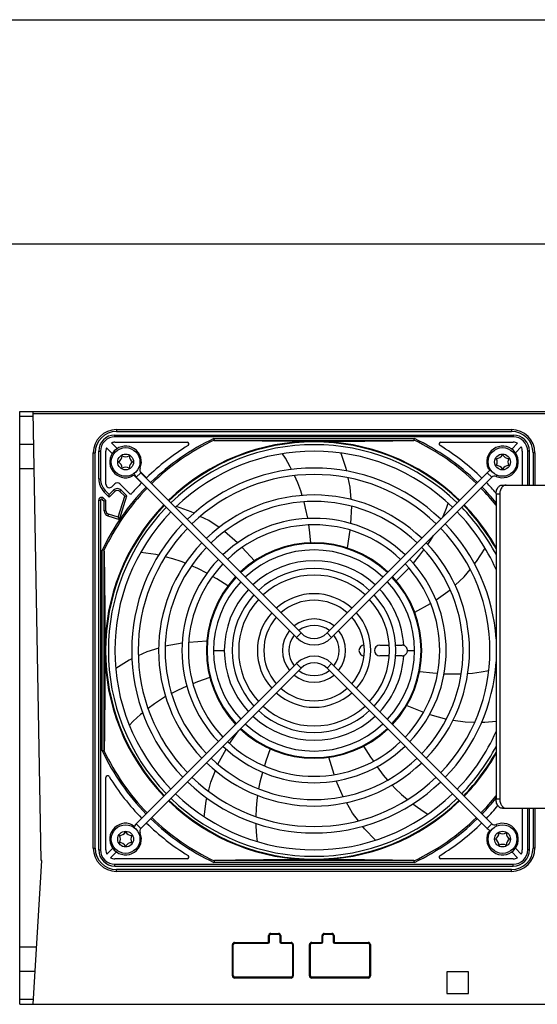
# Model space of a CAD drawing. Extents: x 0 to 420, y 0 to 297.
# Tile 15 of 37: x 148 to 177, y 242 to 297. Entities that reach past the tile are written whole.
import ezdxf

# ---------------------------------------------------------------- set-up
doc = ezdxf.new("R2010")
doc.units = 0
doc.header["$LTSCALE"] = 23.1
doc.layers.get('0').update_dxf_attribs({"linetype": 'CONTINUOUS'})

msp = doc.modelspace()

# ---------------------------------------------------------------- linework, layer by layer
at = {"color": 7, "linetype": 'CONTINUOUS'}
for p, q in [((0, 297), (420, 297)), ((405, 284.5), (15, 284.5)), ((148.196, 242.174), (148.196, 275.174)), ((148.196, 275.174), (191.126, 275.174)), ((148.954, 274.899), (148.196, 274.899)), ((149.386, 250.174), (148.95, 275.174)), ((153.496, 273.874), (175.696, 273.874)), ((153.596, 274.074), (175.596, 274.074)), ((170.169, 273.586), (170.188, 273.672)), ((148.981, 273.354), (148.196, 273.354)), ((153.349, 272.838), (153.03, 273.156)), ((153.313, 273.439), (153.632, 273.121)), ((153.496, 273.474), (157.525, 273.474)), ((171.667, 273.474), (175.696, 273.474)), ((175.605, 273.09), (175.93, 273.416)), ((176.138, 273.208), (175.813, 272.883)), ((152.396, 250.874), (152.396, 272.874)), ((152.596, 271.426), (152.596, 272.974)), ((152.996, 271.138), (152.996, 272.974)), ((163.001, 272.579), (162.841, 272.834)), ((176.196, 272.974), (176.196, 271.09)), ((176.596, 271.09), (176.596, 272.974)), ((176.796, 272.874), (176.796, 271.09)), ((149.005, 271.994), (148.196, 271.994)), ((174.372, 272.036), (174.298, 272.002)), ((154.468, 271.576), (154.434, 271.649)), ((154.98, 271.206), (154.546, 271.641)), ((154.693, 271.522), (163.62, 262.595)), ((154.898, 271.855), (155.263, 271.489)), ((154.948, 271.776), (163.875, 262.85)), ((163.688, 271.206), (163.511, 271.613)), ((165.317, 262.85), (174.244, 271.776)), ((165.572, 262.595), (174.499, 271.522)), ((153.337, 270.996), (153.494, 271.152)), ((153.777, 271.152), (154.305, 270.624)), ((175.088, 271.09), (177.845, 271.09)), ((152.869, 270.357), (152.996, 270.23)), ((152.889, 270.719), (153.187, 270.421)), ((153.494, 270.728), (153.187, 270.421)), ((153.187, 270.421), (153.187, 270.563)), ((153.69, 269.297), (154.045, 270.46)), ((153.777, 270.728), (154.045, 270.46)), ((154.045, 270.46), (154.158, 270.488)), ((174.733, 270.59), (174.733, 253.59)), ((174.945, 270.59), (174.945, 253.59)), ((152.596, 250.774), (152.596, 270.244)), ((152.996, 270.23), (152.896, 270.189)), ((152.996, 269.657), (152.996, 270.23)), ((166.675, 269.907), (166.629, 268.944)), ((171.773, 269.305), (171.971, 269.795)), ((171.971, 269.795), (172.07, 270.078)), ((153.69, 269.297), (153.137, 269.466)), ((153.69, 269.297), (153.756, 269.172)), ((160.336, 267.872), (159.613, 268.508)), ((166.587, 268.581), (166.431, 267.586)), ((161.274, 266.87), (160.593, 267.613)), ((171.392, 264.692), (172.175, 265.257)), ((170.206, 264.001), (171.082, 264.499)), ((157.248, 262.283), (156.303, 262.114)), ((158.618, 262.392), (157.611, 262.322)), ((168.256, 262.174), (168.784, 262.174)), ((169.146, 262.174), (169.496, 262.174)), ((169.59, 262.159), (169.588, 262.159)), ((168.785, 261.574), (168.256, 261.574)), ((169.496, 261.574), (169.146, 261.574)), ((169.588, 261.588), (169.589, 261.588)), ((169.796, 261.874), (169.794, 261.903)), ((163.62, 261.152), (154.693, 252.226)), ((174.499, 252.226), (165.572, 261.152)), ((163.875, 260.898), (154.948, 251.971)), ((174.244, 251.971), (165.317, 260.898)), ((173.896, 260.682), (174.332, 260.764)), ((174.702, 260.852), (174.733, 260.859)), ((155.7, 258.912), (155.344, 258.65)), ((169.757, 258.814), (170.693, 258.439)), ((171.037, 258.318), (171.965, 258.059)), ((159.891, 256.693), (160.384, 257.408)), ((159.238, 255.539), (159.696, 256.386)), ((165.713, 254.965), (165.421, 255.931)), ((152.996, 250.774), (152.996, 254.803)), ((166.208, 253.735), (165.832, 254.621)), ((175.088, 253.09), (177.845, 253.09)), ((176.196, 253.09), (176.196, 250.774)), ((176.596, 250.774), (176.596, 253.09)), ((176.796, 253.09), (176.796, 250.874)), ((154.468, 252.172), (154.434, 252.098)), ((174.372, 251.712), (174.298, 251.746)), ((153.054, 250.54), (153.379, 250.865)), ((153.586, 250.656), (153.262, 250.332)), ((175.93, 250.332), (175.605, 250.657)), ((175.813, 250.865), (176.138, 250.54)), ((148.945, 242.174), (149.434, 250.174)), ((149.434, 250.174), (149.386, 250.174)), ((157.525, 250.274), (153.496, 250.274)), ((159.023, 250.161), (159.004, 250.076)), ((170.188, 250.076), (170.169, 250.161)), ((175.696, 250.274), (171.667, 250.274)), ((153.496, 249.874), (175.696, 249.874)), ((175.596, 249.674), (153.596, 249.674)), ((162.116, 245.65), (162.116, 245.998)), ((162.192, 246.074), (162.614, 246.074)), ((162.69, 245.998), (162.69, 245.65)), ((165.09, 245.65), (165.09, 245.998)), ((165.166, 246.074), (165.588, 246.074)), ((165.664, 245.998), (165.664, 245.65)), ((149.139, 245.354), (148.196, 245.354)), ((160.096, 243.756), (160.096, 245.498)), ((160.172, 245.574), (162.04, 245.574)), ((162.766, 245.574), (163.314, 245.574)), ((163.39, 245.498), (163.39, 243.756)), ((164.39, 243.756), (164.39, 245.498)), ((164.466, 245.574), (165.014, 245.574)), ((165.74, 245.574), (167.608, 245.574)), ((167.684, 245.498), (167.684, 243.756)), ((149.056, 243.994), (148.196, 243.994)), ((163.314, 243.68), (160.172, 243.68)), ((167.608, 243.68), (164.466, 243.68)), ((173.196, 243.974), (171.996, 243.974)), ((171.996, 243.974), (171.996, 242.774)), ((173.196, 242.774), (173.196, 243.974)), ((148.961, 242.448), (148.196, 242.448)), ((171.996, 242.774), (173.196, 242.774)), ((148.196, 242.174), (192.192, 242.174))]:
    msp.add_line(p, q, dxfattribs=at)
at = {"color": 9, "linetype": 'CONTINUOUS'}
for p, q in [((148.951, 275.074), (191.176, 275.074)), ((153.596, 274.174), (153.596, 274.074)), ((153.596, 274.174), (175.596, 274.174)), ((175.596, 274.174), (175.596, 274.074)), ((153.496, 273.774), (153.496, 273.874)), ((175.696, 273.774), (153.496, 273.774)), ((159.004, 273.672), (170.188, 273.671)), ((175.696, 273.874), (175.696, 273.774)), ((159.064, 273.572), (170.128, 273.572)), ((152.296, 250.874), (152.296, 272.874)), ((152.296, 272.874), (152.396, 272.874)), ((152.596, 272.974), (152.696, 272.974)), ((152.696, 272.974), (152.696, 271.426)), ((176.496, 271.09), (176.496, 272.974)), ((176.596, 272.974), (176.496, 272.974)), ((176.896, 272.874), (176.796, 272.874)), ((176.896, 272.874), (176.896, 271.09)), ((154.902, 272.02), (154.828, 272.052)), ((152.596, 271.426), (152.696, 271.426)), ((154.948, 271.776), (154.693, 271.522)), ((174.244, 271.776), (174.499, 271.522)), ((174.775, 271.642), (174.743, 271.568)), ((152.798, 270.287), (152.869, 270.357)), ((152.889, 270.719), (152.96, 270.79)), ((153.187, 270.563), (152.96, 270.79)), ((153.423, 270.799), (153.187, 270.563)), ((153.494, 270.728), (153.423, 270.799)), ((153.756, 269.172), (154.158, 270.488)), ((153.777, 270.728), (153.847, 270.799)), ((154.158, 270.488), (153.847, 270.799)), ((174.733, 270.59), (174.945, 270.59)), ((152.596, 270.244), (152.696, 270.244)), ((152.696, 270.244), (152.696, 250.774)), ((152.798, 270.287), (152.896, 270.189)), ((152.896, 269.657), (152.896, 270.189)), ((152.996, 269.657), (152.896, 269.657)), ((153.137, 269.466), (153.108, 269.37)), ((153.108, 269.37), (153.756, 269.172)), ((152.798, 256.282), (152.798, 267.466)), ((152.898, 256.341), (152.898, 267.406)), ((163.875, 262.85), (163.62, 262.595)), ((165.317, 262.85), (165.572, 262.595)), ((158.596, 261.874), (158.636, 261.874)), ((158.996, 261.874), (159.596, 261.874)), ((169.796, 261.874), (170.196, 261.874)), ((170.555, 261.874), (170.596, 261.874)), ((163.875, 260.898), (163.62, 261.152)), ((165.317, 260.898), (165.572, 261.152)), ((174.945, 253.59), (174.733, 253.59)), ((176.496, 250.774), (176.496, 253.09)), ((176.896, 253.09), (176.896, 250.874)), ((154.948, 251.971), (154.693, 252.226)), ((174.244, 251.971), (174.499, 252.226)), ((154.902, 251.728), (154.828, 251.695)), ((174.775, 252.106), (174.743, 252.18)), ((152.296, 250.874), (152.396, 250.874)), ((152.596, 250.774), (152.696, 250.774)), ((176.596, 250.774), (176.496, 250.774)), ((176.896, 250.874), (176.796, 250.874)), ((170.188, 250.076), (159.004, 250.076)), ((170.128, 250.176), (159.064, 250.176)), ((153.496, 249.874), (153.496, 249.974)), ((153.496, 249.974), (175.696, 249.974)), ((153.596, 249.574), (153.596, 249.674)), ((175.596, 249.574), (153.596, 249.574)), ((175.596, 249.574), (175.596, 249.674)), ((175.696, 249.874), (175.696, 249.974)), ((160.172, 245.624), (160.172, 245.574)), ((160.172, 245.624), (162.04, 245.624)), ((162.04, 245.624), (162.04, 245.574)), ((162.066, 245.998), (162.116, 245.998)), ((162.066, 245.65), (162.066, 245.998)), ((162.066, 245.65), (162.116, 245.65)), ((162.192, 246.124), (162.614, 246.124)), ((162.192, 246.124), (162.192, 246.074)), ((162.614, 246.124), (162.614, 246.074)), ((162.74, 245.998), (162.69, 245.998)), ((162.74, 245.65), (162.69, 245.65)), ((162.74, 245.998), (162.74, 245.65)), ((162.766, 245.624), (163.314, 245.624)), ((162.766, 245.624), (162.766, 245.574)), ((163.314, 245.624), (163.314, 245.574)), ((164.466, 245.624), (165.014, 245.624)), ((164.466, 245.624), (164.466, 245.574)), ((165.014, 245.624), (165.014, 245.574)), ((165.04, 245.998), (165.09, 245.998)), ((165.04, 245.65), (165.04, 245.998)), ((165.04, 245.65), (165.09, 245.65)), ((165.166, 246.124), (165.588, 246.124)), ((165.166, 246.124), (165.166, 246.074)), ((165.588, 246.124), (165.588, 246.074)), ((165.714, 245.998), (165.664, 245.998)), ((165.714, 245.65), (165.664, 245.65)), ((165.714, 245.998), (165.714, 245.65)), ((165.74, 245.624), (167.608, 245.624)), ((165.74, 245.624), (165.74, 245.574)), ((167.608, 245.624), (167.608, 245.574)), ((160.046, 243.756), (160.046, 245.498)), ((160.046, 245.498), (160.096, 245.498)), ((163.44, 245.498), (163.39, 245.498)), ((163.44, 245.498), (163.44, 243.756)), ((164.34, 245.498), (164.39, 245.498)), ((164.34, 243.756), (164.34, 245.498)), ((167.734, 245.498), (167.684, 245.498)), ((167.734, 245.498), (167.734, 243.756)), ((160.046, 243.756), (160.096, 243.756)), ((160.172, 243.63), (160.172, 243.68)), ((163.314, 243.63), (160.172, 243.63)), ((163.314, 243.63), (163.314, 243.68)), ((163.44, 243.756), (163.39, 243.756)), ((164.34, 243.756), (164.39, 243.756)), ((164.466, 243.63), (164.466, 243.68)), ((167.608, 243.63), (164.466, 243.63)), ((167.608, 243.63), (167.608, 243.68)), ((167.734, 243.756), (167.684, 243.756))]:
    msp.add_line(p, q, dxfattribs=at)
at = {"color": 7, "linetype": 'CONTINUOUS'}
for points in [[(159.023, 273.586), (159.011, 273.638), (159.004, 273.672)], [(159.023, 273.586), (159.026, 273.581), (159.031, 273.577), (159.04, 273.574), (159.05, 273.572), (159.064, 273.572)], [(170.128, 273.572), (170.141, 273.572), (170.152, 273.574), (170.161, 273.577), (170.166, 273.581), (170.169, 273.586)], [(164.596, 273.524), (163.634, 273.525), (162.647, 273.53), (161.708, 273.537), (160.877, 273.546), (159.998, 273.557), (159.064, 273.572)], [(164.596, 273.524), (165.054, 273.524), (165.514, 273.525), (165.978, 273.527), (166.448, 273.529), (166.926, 273.533), (167.415, 273.537), (167.917, 273.542), (168.436, 273.547), (168.975, 273.554), (169.537, 273.562), (170.128, 273.572)], [(163.344, 271.954), (163.271, 272.099), (163.001, 272.579)], [(166.087, 272.87), (166.368, 272.036), (166.404, 271.868)], [(166.484, 271.487), (166.593, 270.968), (166.648, 270.284)], [(163.934, 270.505), (163.854, 270.759), (163.688, 271.206)], [(174.733, 270.59), (174.735, 270.646), (174.742, 270.702), (174.753, 270.756), (174.768, 270.807), (174.788, 270.856), (174.811, 270.902), (174.837, 270.944), (174.867, 270.981), (174.899, 271.014), (174.934, 271.041), (174.971, 271.062), (175.009, 271.078), (175.049, 271.087), (175.088, 271.09)], [(175.299, 271.09), (175.259, 271.087), (175.22, 271.078), (175.182, 271.062), (175.146, 271.041), (175.111, 271.014), (175.078, 270.981), (175.049, 270.944), (175.022, 270.902), (175, 270.856), (174.98, 270.807), (174.965, 270.756), (174.954, 270.702), (174.948, 270.646), (174.945, 270.59)], [(157.908, 269.519), (157.756, 269.596), (156.929, 269.896)], [(164.242, 269.225), (164.24, 269.235), (164.127, 269.794), (164.036, 270.151)], [(159.3, 268.722), (158.731, 269.106), (158.255, 269.345)], [(164.424, 267.871), (164.339, 268.594), (164.297, 268.866)], [(170.931, 267.773), (171.08, 267.993), (171.247, 268.27)], [(173.538, 266.693), (173.646, 266.824), (174.123, 267.564)], [(152.883, 267.447), (152.861, 267.452), (152.798, 267.466)], [(152.898, 267.406), (152.897, 267.419), (152.896, 267.43), (152.893, 267.438), (152.888, 267.444), (152.883, 267.447)], [(152.898, 267.406), (152.907, 266.815), (152.915, 266.249), (152.922, 265.71), (152.928, 265.199), (152.933, 264.705), (152.937, 264.22), (152.94, 263.74), (152.943, 263.265), (152.945, 262.795), (152.946, 262.331), (152.946, 261.874)], [(155.934, 267.18), (155.775, 267.214), (155.232, 267.301), (154.936, 267.335)], [(157.435, 266.738), (157.187, 266.834), (156.733, 266.983), (156.308, 267.097)], [(170.121, 266.732), (170.129, 266.741), (170.496, 267.178), (170.719, 267.473)], [(158.63, 266.179), (158.619, 266.185), (158.112, 266.446), (157.775, 266.597)], [(169.178, 265.747), (169.69, 266.265), (169.877, 266.468)], [(159.8, 265.479), (159.181, 265.863), (158.944, 265.999)], [(172.451, 265.513), (172.952, 265.982), (173.291, 266.393)], [(169.588, 262.159), (169.56, 262.167), (169.529, 262.172), (169.496, 262.174)], [(169.653, 262.129), (169.626, 262.144), (169.59, 262.159)], [(169.716, 262.078), (169.695, 262.098), (169.662, 262.124), (169.653, 262.129)], [(169.756, 262.023), (169.749, 262.035), (169.724, 262.069), (169.716, 262.078)], [(152.946, 261.874), (152.944, 260.911), (152.94, 259.924), (152.932, 258.985), (152.924, 258.153), (152.912, 257.276), (152.898, 256.341)], [(155.94, 262.003), (155.284, 261.798), (154.804, 261.576)], [(169.496, 261.574), (169.529, 261.576), (169.56, 261.581), (169.588, 261.588)], [(169.589, 261.588), (169.627, 261.604), (169.632, 261.607)], [(169.632, 261.607), (169.663, 261.625), (169.697, 261.651), (169.726, 261.681), (169.731, 261.688)], [(169.731, 261.688), (169.751, 261.716), (169.77, 261.753), (169.776, 261.767)], [(169.786, 261.949), (169.784, 261.958), (169.769, 261.998), (169.756, 262.023)], [(169.776, 261.767), (169.785, 261.792), (169.793, 261.833), (169.796, 261.874)], [(169.794, 261.903), (169.793, 261.916), (169.786, 261.949)], [(154.448, 261.412), (154.294, 261.341), (153.544, 260.881)], [(170.481, 260.706), (171.205, 260.629), (171.479, 260.609)], [(171.842, 260.583), (171.852, 260.583), (172.422, 260.568), (172.792, 260.578)], [(173.158, 260.599), (173.424, 260.619), (173.896, 260.682)], [(157.509, 259.893), (157.499, 259.889), (156.979, 259.655), (156.649, 259.485)], [(158.787, 260.372), (158.101, 260.128), (157.846, 260.027)], [(156.328, 259.307), (156.098, 259.174), (155.7, 258.912)], [(155.048, 258.41), (154.922, 258.307), (154.515, 257.936), (154.304, 257.726)], [(172.339, 258.002), (173.019, 257.902), (173.547, 257.893)], [(173.938, 257.887), (174.109, 257.884), (174.733, 257.948)], [(152.883, 256.301), (152.832, 256.289), (152.798, 256.282)], [(152.898, 256.341), (152.897, 256.328), (152.896, 256.317), (152.893, 256.309), (152.888, 256.303), (152.883, 256.301)], [(162.148, 256.396), (161.911, 255.707), (161.832, 255.446)], [(167.353, 256.545), (167.743, 255.93), (167.898, 255.705)], [(158.723, 254.03), (158.85, 254.546), (159.098, 255.186)], [(161.726, 255.098), (161.723, 255.087), (161.582, 254.535), (161.508, 254.171)], [(168.104, 255.405), (168.11, 255.396), (168.454, 254.941), (168.693, 254.658)], [(168.938, 254.384), (169.119, 254.19), (169.463, 253.859), (169.797, 253.571)], [(158.482, 252.612), (158.59, 253.487), (158.63, 253.651)], [(161.448, 253.81), (161.409, 253.547), (161.365, 253.072), (161.347, 252.63)], [(167.067, 252.392), (166.742, 252.813), (166.397, 253.406)], [(170.098, 253.335), (170.226, 253.236), (170.678, 252.921), (170.93, 252.763)], [(175.088, 253.09), (175.049, 253.094), (175.009, 253.103), (174.971, 253.118), (174.934, 253.14), (174.899, 253.167), (174.867, 253.199), (174.837, 253.237), (174.811, 253.279), (174.788, 253.324), (174.768, 253.373), (174.753, 253.425), (174.742, 253.479), (174.735, 253.534), (174.733, 253.59)], [(174.945, 253.59), (174.948, 253.534), (174.954, 253.479), (174.965, 253.425), (174.98, 253.373), (175, 253.324), (175.022, 253.279), (175.049, 253.237), (175.078, 253.199), (175.111, 253.167), (175.146, 253.14), (175.182, 253.118), (175.22, 253.103), (175.259, 253.094), (175.299, 253.09)], [(161.351, 252.246), (161.353, 252.086), (161.389, 251.537), (161.422, 251.241)], [(168.026, 251.317), (167.408, 251.949), (167.306, 252.082)], [(159.064, 250.176), (159.05, 250.175), (159.04, 250.173), (159.031, 250.17), (159.026, 250.166), (159.023, 250.161)], [(164.596, 250.224), (164.138, 250.223), (163.678, 250.222), (163.214, 250.221), (162.744, 250.218), (162.265, 250.215), (161.776, 250.211), (161.274, 250.206), (160.756, 250.2), (160.217, 250.193), (159.655, 250.185), (159.064, 250.176)], [(170.128, 250.176), (169.537, 250.185), (168.974, 250.193), (168.435, 250.2), (167.916, 250.206), (167.414, 250.211), (166.925, 250.215), (166.447, 250.218), (165.977, 250.221), (165.513, 250.222), (165.054, 250.223), (164.596, 250.224)], [(170.169, 250.161), (170.166, 250.166), (170.161, 250.17), (170.152, 250.173), (170.141, 250.175), (170.128, 250.176)]]:
    msp.add_lwpolyline(points, dxfattribs=at)
for centre in [(154.096, 272.374), (175.096, 272.374), (154.096, 251.374), (175.096, 251.374)]:
    msp.add_circle(centre, 0.8, dxfattribs=at)
at = {"color": 9, "linetype": 'CONTINUOUS'}
for centre in [(154.096, 272.374), (175.096, 272.374), (154.096, 251.374), (175.096, 251.374)]:
    msp.add_circle(centre, 0.44, dxfattribs=at)
for centre, radius, start, end in [((153.596, 272.874), 1.3, 90, 180), ((175.596, 272.874), 1.3, 0, 90), ((153.496, 272.974), 0.8, 89.998, 180.001), ((164.596, 261.874), 13.056, 115.36, 134.2095), ((164.596, 261.874), 12.971, 115.4453, 134.2032), ((164.596, 261.874), 12.971, 45.7968, 64.5547), ((164.596, 261.874), 13.056, 45.7905, 64.6394), ((175.696, 272.974), 0.8, 359.998, 90.0007), ((153.596, 271.426), 0.9, 179.999, 225), ((164.596, 261.874), 13.056, 135.7905, 154.6395), ((164.596, 261.874), 12.971, 135.7968, 154.5547), ((153.635, 270.587), 0.3, 44.9999, 135.0003), ((164.596, 261.874), 12.971, 38.5898, 44.2032), ((164.596, 261.874), 13.056, 39.0265, 44.2095), ((152.756, 270.244), 0.06, 45, 180.0123), ((153.196, 269.657), 0.3, 179.9998, 253.0005), ((164.596, 261.874), 5, 47.0674, 132.9326), ((164.596, 261.874), 5, 137.0764, 222.9259), ((164.596, 261.874), 5, 3.2745, 42.9348), ((164.596, 261.874), 5, 317.066, 356.7255), ((164.596, 261.874), 5, 227.0685, 312.9346), ((164.596, 261.874), 13.056, 205.3599, 224.2095), ((164.596, 261.874), 12.971, 205.4453, 224.2032), ((164.596, 261.874), 12.971, 315.7968, 321.4102), ((164.596, 261.874), 13.056, 315.7905, 320.9735), ((164.596, 261.874), 13.056, 225.7905, 244.6398), ((164.596, 261.874), 12.971, 225.7968, 244.5547), ((164.596, 261.874), 12.971, 295.4453, 314.2032), ((164.596, 261.874), 13.056, 295.3602, 314.2095), ((153.596, 250.874), 1.3, 180, 270), ((153.496, 250.774), 0.8, 179.998, 270.0007), ((175.596, 250.874), 1.3, 270, 360), ((175.696, 250.774), 0.8, 269.998, 0.0007), ((160.172, 245.498), 0.126, 90, 180), ((162.04, 245.65), 0.026, 270, 360), ((162.192, 245.998), 0.126, 90, 180), ((162.614, 245.998), 0.126, 0, 90), ((162.766, 245.65), 0.026, 180, 270), ((163.314, 245.498), 0.126, 0, 90), ((164.466, 245.498), 0.126, 90, 180), ((165.014, 245.65), 0.026, 270, 360), ((165.166, 245.998), 0.126, 90, 180), ((165.588, 245.998), 0.126, 0, 90), ((165.74, 245.65), 0.026, 180, 270), ((167.608, 245.498), 0.126, 0, 90), ((160.172, 243.756), 0.126, 180, 270), ((163.314, 243.756), 0.126, 270, 360), ((164.466, 243.756), 0.126, 180, 270), ((167.608, 243.756), 0.126, 270, 360)]:
    msp.add_arc(centre, radius, start, end, dxfattribs=at)
at = {"color": 7, "linetype": 'CONTINUOUS'}
for centre, radius, start, end in [((153.596, 272.874), 1.2, 90, 180), ((153.496, 272.974), 0.9, 90, 180), ((175.596, 272.874), 1.2, 0, 90), ((175.696, 272.974), 0.9, 0, 90), ((153.496, 272.974), 0.5, 158.5782, 180), ((154.096, 272.374), 0.881, 336.2811, 295), ((153.496, 272.974), 0.5, 90, 111.4218), ((164.596, 261.874), 13.4, 121.5863, 134.1448), ((164.596, 261.874), 11.65, 45.8878, 134.1122), ((164.596, 261.874), 11.613, 45.8884, 134.1116), ((164.596, 261.874), 11.46, 45.9003, 134.0997), ((157.525, 273.374), 0.1, 301.5863, 90), ((171.667, 273.374), 0.1, 90, 238.4137), ((164.596, 261.874), 13.4, 45.7701, 58.4137), ((175.096, 272.374), 0.88, 246.3237, 205), ((175.696, 272.974), 0.5, 62.0976, 90), ((175.696, 272.974), 0.5, 0, 27.9024), ((153.496, 272.72), 0.4, 300, 360), ((154.096, 273.067), 0.4, 240, 300), ((154.696, 272.72), 0.4, 180, 240), ((164.596, 261.874), 11.1, 45.9295, 134.0705), ((174.75, 272.974), 0.4, 270, 330), ((174.403, 272.374), 0.4, 330, 30), ((175.442, 272.974), 0.4, 210, 270), ((175.789, 272.374), 0.4, 150, 210), ((153.496, 272.027), 0.4, 0, 60), ((154.096, 271.681), 0.4, 60, 120), ((154.696, 272.027), 0.4, 120, 180), ((155.103, 271.931), 0.219, 156.2811, 225), ((164.596, 261.874), 10.16, 46.0152, 133.9848), ((175.096, 272.374), 0.86, 204.9748, 214.8452), ((174.75, 271.774), 0.4, 30, 90), ((175.442, 271.774), 0.4, 90, 150), ((153.596, 271.426), 1, 180, 225), ((154.096, 272.374), 0.86, 294.9485, 301.5523), ((155.103, 271.931), 0.579, 200.9464, 225), ((164.596, 261.874), 9.8, 46.0525, 133.9475), ((174.654, 271.366), 0.58, 110.9834, 135), ((174.654, 271.366), 0.22, 66.3237, 135), ((153.196, 271.138), 0.2, 180, 315), ((153.635, 271.011), 0.2, 45, 135), ((164.596, 261.874), 13.4, 135.8552, 139.2028), ((164.596, 261.874), 13.4, 40.807, 44.2299), ((152.756, 270.244), 0.16, 45, 180), ((153.635, 270.587), 0.2, 45, 135), ((154.376, 270.694), 0.1, 225, 319.2028), ((164.596, 261.874), 8.66, 46.1915, 133.8085), ((164.596, 261.874), 11.65, 135.8878, 224.1122), ((164.596, 261.874), 11.613, 135.8882, 224.1118), ((164.596, 261.874), 11.46, 135.9003, 224.0997), ((164.596, 261.874), 8.3, 46.2432, 133.7568), ((164.596, 261.874), 11.46, 27.7717, 44.0997), ((164.596, 261.874), 11.613, 29.1817, 44.1118), ((164.596, 261.874), 11.65, 29.4648, 44.1122), ((153.196, 269.657), 0.2, 180, 253), ((164.596, 261.874), 11.1, 135.9295, 224.0705), ((164.596, 261.874), 7.36, 46.4015, 133.5985), ((164.596, 261.874), 11.1, 23.9939, 44.0705), ((164.596, 261.874), 10.16, 136.0152, 223.9848), ((164.596, 261.874), 9.8, 136.0525, 223.9475), ((164.596, 261.874), 7, 46.4739, 133.5261), ((164.596, 261.874), 9.8, 316.0525, 43.9475), ((164.596, 261.874), 10.16, 3.6458, 43.9848), ((164.596, 261.874), 8.66, 136.1915, 223.8085), ((164.596, 261.874), 8.3, 136.2432, 223.7568), ((164.596, 261.874), 6, 46.726, 133.274), ((164.596, 261.874), 5.96, 46.7315, 133.2685), ((164.596, 261.874), 8.3, 316.2432, 43.7568), ((164.596, 261.874), 8.66, 316.1915, 43.8085), ((164.596, 261.874), 5.6, 46.842, 133.158), ((164.596, 261.874), 7.36, 136.4015, 223.5985), ((164.596, 261.874), 7, 136.4741, 223.5259), ((164.596, 261.874), 7, 316.4741, 43.5259), ((164.596, 261.874), 7.36, 316.4015, 43.5985), ((164.596, 261.874), 6, 136.726, 223.274), ((164.596, 261.874), 5.96, 136.7311, 223.2689), ((164.596, 261.874), 4.56, 47.2633, 132.7367), ((164.596, 261.874), 4.2, 47.4577, 132.5423), ((164.596, 261.874), 5.96, 316.7311, 43.2689), ((164.596, 261.874), 6, 316.726, 43.274), ((164.596, 261.874), 5.6, 136.842, 223.158), ((164.596, 261.874), 5.6, 316.842, 43.158), ((164.596, 261.874), 4.56, 137.2633, 222.7367), ((164.596, 261.874), 3.16, 48.2665, 131.7335), ((164.596, 261.874), 4.56, 317.2633, 42.7367), ((164.596, 261.874), 4.2, 137.4566, 222.5434), ((164.596, 261.874), 2.8, 48.6885, 131.3115), ((164.596, 261.874), 4.2, 317.4566, 42.5434), ((164.596, 261.874), 3.16, 138.2665, 221.7335), ((164.596, 261.874), 2.8, 138.6885, 221.3115), ((164.596, 261.874), 2.8, 318.6885, 41.3115), ((164.596, 261.874), 3.16, 318.2665, 41.7335), ((164.596, 261.874), 1.76, 50.8734, 129.1266), ((164.596, 261.874), 1.4, 52.3942, 127.6058), ((164.596, 261.874), 1.76, 140.8734, 219.1266), ((164.596, 261.874), 1.4, 142.3942, 217.6058), ((164.596, 263.571), 1.02, 225, 315), ((164.596, 261.874), 1.4, 322.3942, 37.6058), ((164.596, 261.874), 1.76, 320.8734, 39.1266), ((164.596, 263.571), 1.38, 225, 315), ((167.396, 261.874), 0.3, 93.3776, 266.5062), ((168.256, 261.874), 0.3, 90, 270), ((164.596, 260.177), 1.38, 45, 135), ((164.596, 260.177), 1.02, 45, 135), ((164.596, 261.874), 10.16, 316.0152, 356.4854), ((164.596, 261.874), 1.76, 230.8734, 309.1266), ((164.596, 261.874), 1.4, 232.3942, 307.6058), ((164.596, 261.874), 3.16, 228.2665, 311.7335), ((164.596, 261.874), 2.8, 228.6885, 311.3115), ((164.596, 261.874), 4.56, 227.2633, 312.7367), ((164.596, 261.874), 4.2, 227.4577, 312.5423), ((164.596, 261.874), 5.6, 226.842, 313.158), ((164.596, 261.874), 6, 226.726, 313.274), ((164.596, 261.874), 5.96, 226.7315, 313.2685), ((164.596, 261.874), 11.1, 315.9295, 336.0021), ((164.596, 261.874), 7, 226.4739, 313.5261), ((164.596, 261.874), 7.36, 226.4015, 313.5985), ((164.596, 261.874), 11.46, 315.9003, 332.2283), ((164.596, 261.874), 11.613, 315.8882, 330.8183), ((164.596, 261.874), 11.65, 315.8878, 330.5352), ((164.596, 261.874), 8.66, 226.1915, 313.8085), ((164.596, 261.874), 8.3, 226.2432, 313.7568), ((153.096, 254.803), 0.1, 31.5863, 180), ((164.596, 261.874), 13.4, 211.5863, 224.2299), ((164.596, 261.874), 10.16, 226.0152, 313.9848), ((164.596, 261.874), 9.8, 226.0525, 313.9475), ((164.596, 261.874), 11.1, 225.9295, 314.0705), ((164.596, 261.874), 11.65, 225.8878, 314.1122), ((164.596, 261.874), 11.613, 225.8884, 314.1116), ((164.596, 261.874), 11.46, 225.9003, 314.0997), ((164.596, 261.874), 13.4, 315.7701, 319.8555), ((154.096, 251.374), 0.881, 65, 23.7189), ((155.103, 251.816), 0.579, 135, 159.0537), ((164.596, 261.874), 13.4, 225.7701, 238.4137), ((164.596, 261.874), 13.4, 301.5863, 314.2299), ((175.096, 251.374), 0.88, 155, 113.6763), ((174.654, 252.381), 0.22, 225, 293.6763), ((153.75, 251.974), 0.4, 270, 330), ((154.442, 251.974), 0.4, 210, 270), ((154.096, 251.374), 0.86, 55.15, 65.0037), ((155.103, 251.816), 0.219, 135, 203.7189), ((174.654, 252.381), 0.58, 225, 249.0168), ((175.096, 251.374), 0.86, 145.1548, 155.0252), ((174.496, 251.72), 0.4, 300, 360), ((175.096, 252.067), 0.4, 240, 300), ((175.696, 251.72), 0.4, 180, 240), ((153.403, 251.374), 0.4, 330, 30), ((153.75, 250.774), 0.4, 30, 90), ((154.442, 250.774), 0.4, 90, 150), ((154.789, 251.374), 0.4, 150, 210), ((174.496, 251.027), 0.4, 0, 60), ((175.696, 251.027), 0.4, 120, 180), ((153.596, 250.874), 1.2, 180, 270), ((153.496, 250.774), 0.9, 180, 270), ((153.496, 250.774), 0.5, 180, 207.9024), ((175.096, 250.681), 0.4, 60, 120), ((175.596, 250.874), 1.2, 270, 360), ((175.696, 250.774), 0.9, 270, 360), ((175.696, 250.774), 0.5, 332.0976, 360), ((153.496, 250.774), 0.5, 242.0976, 270), ((157.525, 250.374), 0.1, 270, 58.4137), ((171.667, 250.374), 0.1, 121.5863, 270), ((175.696, 250.774), 0.5, 270, 297.9024), ((162.04, 245.65), 0.076, 270, 360), ((162.192, 245.998), 0.076, 90, 180), ((162.614, 245.998), 0.076, 0, 90), ((162.766, 245.65), 0.076, 180, 270), ((165.014, 245.65), 0.076, 270, 360), ((165.166, 245.998), 0.076, 90, 180), ((165.588, 245.998), 0.076, 0, 90), ((165.74, 245.65), 0.076, 180, 270), ((160.172, 245.498), 0.076, 90, 180), ((163.314, 245.498), 0.076, 0, 90), ((164.466, 245.498), 0.076, 90, 180), ((167.608, 245.498), 0.076, 0, 90), ((160.172, 243.756), 0.076, 180, 270), ((163.314, 243.756), 0.076, 270, 360), ((164.466, 243.756), 0.076, 180, 270), ((167.608, 243.756), 0.076, 270, 360)]:
    msp.add_arc(centre, radius, start, end, dxfattribs=at)

doc.saveas('drawing.dxf')
